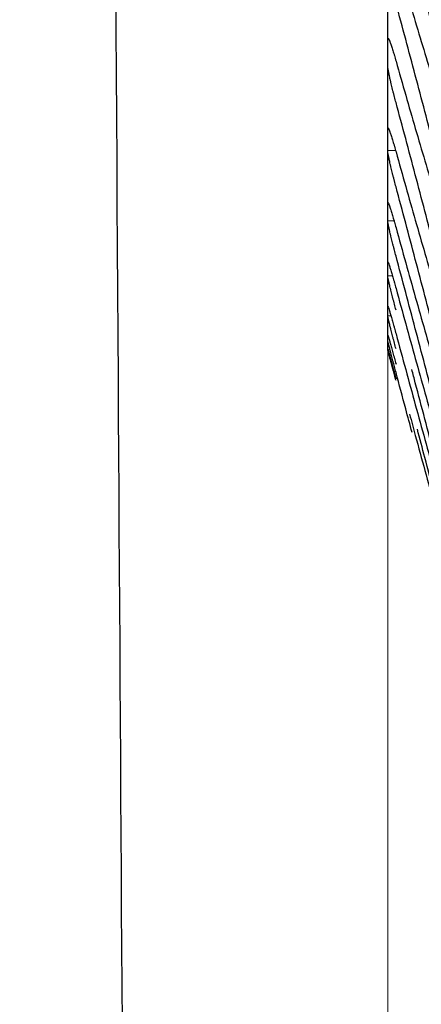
# Model space of a CAD drawing. Header units: inches. Extents: x 0 to 20790, y -12 to 14700.
# Tile 153 of 256: x 8037 to 8064, y 9136 to 9200. Entities that reach past the tile are written whole.
import ezdxf

# ---------------------------------------------------------------- set-up
doc = ezdxf.new("R2010")
doc.units = ezdxf.units.IN
doc.layers.add('1', color=7, linetype='Continuous', true_color=0xffffff)
doc.layers.add('254', color=7, linetype='Continuous', true_color=0xffffff)
doc.styles.add('latin_extended', font='simplex.shx')
doc.dimstyles.get("Standard").update_dxf_attribs({"dimtxt": 0.18, "dimasz": 0.18, "dimexe": 0.18, "dimexo": 0.0625, "dimgap": 0.09, "dimtad": 0, "dimtih": 1, "dimtoh": 1, "dimdec": 4, "dimzin": 0, "dimdsep": 46, "dimtxsty": 'Standard', "dimcen": 0.09, "dimadec": 0, "dimazin": 0, "dimtfac": 1, "dimtdec": 4, "dimtofl": 0, "dimtmove": 0, "dimatfit": 3, "dimfxl": 1, "dimtolj": 1, "dimtzin": 0, "dimarcsym": 0})

# ---------------------------------------------------------------- blocks, each defined once
blk = doc.blocks.new('_U1')
at = {"layer": '254', "color": 3, "linetype": 'Continuous', "lineweight": 13, "transparency": 16777216}
for p, q in [((1386.411, 10951.253), (1386.411, 7981.754)), ((8061.411, 9764.754), (8061.411, 7981.754)), ((1508.911, 8016.754), (7938.911, 8016.754))]:
    blk.add_line(p, q, dxfattribs=at)
at = {"layer": '254', "color": 3, "transparency": 16777216}
for points in [[(1508.911, 8037.17), (1508.911, 7996.337), (1386.411, 8016.754)], [(7938.911, 7996.337), (7938.911, 8037.17), (8061.411, 8016.754)]]:
    blk.add_solid(points, dxfattribs=at)
at = {"layer": 'Defpoints', "color": 0, "transparency": 16777216}
for p in [(1386.411, 10986.253), (8061.411, 9799.754), (8061.411, 8016.754)]:
    blk.add_point(p, dxfattribs=at)
at = {"layer": '254', "color": 2, "lineweight": 13, "transparency": 16777216, "insert": (4508.078, 8200.504), "char_height": 122.5, "attachment_point": 1, "style": 'latin_extended'}
blk.add_mtext('\\A1;6675', dxfattribs=at)

msp = doc.modelspace()

# ---------------------------------------------------------------- linework, layer by layer
at = {"layer": '1', "color": 2, "linetype": 'Continuous', "lineweight": 25}
for p, q in [((8061.411, 9198.078), (8061.411, 9204.71)), ((8061.411, 9192.41), (8061.411, 9198.078)), ((8061.411, 9187.715), (8061.411, 9192.41)), ((8061.411, 9183.999), (8061.411, 9187.715)), ((8061.411, 9181.27), (8061.411, 9183.999)), ((8061.411, 9179.53), (8061.411, 9181.27)), ((8061.411, 9178.785), (8061.411, 9179.53)), ((8061.411, 9178.754), (8061.411, 9178.785))]:
    msp.add_line(p, q, dxfattribs=at)
at = {"layer": '1', "color": 110, "linetype": 'Continuous', "lineweight": 13}
for p, q in [((8061.449, 9193.127), (8061.414, 9193.127)), ((8061.924, 9191.693), (8061.414, 9191.693)), ((8061.437, 9188.296), (8061.414, 9188.296)), ((8061.823, 9187.133), (8061.414, 9187.133)), ((8061.721, 9183.553), (8061.414, 9183.553)), ((8061.621, 9180.96), (8061.414, 9180.96))]:
    msp.add_line(p, q, dxfattribs=at)
at = {"layer": '1', "color": 2, "linetype": 'Continuous', "lineweight": 25}
for points, knots in [([(8045.866, 8861.176), (8045.214, 8966.423), (8044.189, 9131.945), (8043.122, 9304.233), (8042.665, 9378.039), (8042.539, 9398.336), (8042.414, 9418.633), (8042.288, 9438.93), (8042.162, 9459.227), (8042.037, 9479.503), (8041.953, 9493.013), (8041.911, 9499.758)], [0, 0, 0, 0, 0.49444, 0.777608, 0.809392, 0.841176, 0.872961, 0.904745, 0.936529, 0.968313, 1, 1, 1, 1]), ([(8061.414, 9198.929), (8061.414, 9198.946), (8061.416, 9198.972), (8061.424, 9198.992), (8061.433, 9198.992), (8061.441, 9198.988), (8061.444, 9198.985), (8061.45, 9198.979), (8061.453, 9198.975), (8061.471, 9198.951), (8061.488, 9198.919), (8061.512, 9198.864), (8061.518, 9198.852), (8061.526, 9198.833), (8061.528, 9198.827), (8061.534, 9198.813), (8061.548, 9198.779), (8061.574, 9198.71), (8061.6, 9198.639), (8061.627, 9198.562), (8061.641, 9198.521), (8061.685, 9198.39), (8061.716, 9198.295), (8061.763, 9198.141), (8061.78, 9198.088), (8061.804, 9198.006), (8061.813, 9197.978), (8061.83, 9197.921), (8061.838, 9197.893), (8061.88, 9197.748), (8061.914, 9197.628), (8061.949, 9197.503)], [0, 0, 0, 0, 0.0625, 0.125, 0.1875, 0.1875, 0.21875, 0.21875, 0.25, 0.25, 0.375, 0.375, 0.40625, 0.40625, 0.421875, 0.421875, 0.4375, 0.5, 0.5625, 0.5625, 0.625, 0.625, 0.75, 0.75, 0.8125, 0.8125, 0.84375, 0.84375, 0.875, 0.875, 1, 1, 1, 1]), ([(8061.949, 9194.812), (8061.914, 9194.937), (8061.88, 9195.064), (8061.83, 9195.255), (8061.813, 9195.318), (8061.789, 9195.415), (8061.781, 9195.447), (8061.764, 9195.511), (8061.756, 9195.543), (8061.716, 9195.703), (8061.686, 9195.827), (8061.642, 9196.01), (8061.628, 9196.07), (8061.608, 9196.158), (8061.601, 9196.188), (8061.588, 9196.246), (8061.581, 9196.274), (8061.55, 9196.414), (8061.528, 9196.519), (8061.503, 9196.642), (8061.498, 9196.666), (8061.489, 9196.713), (8061.484, 9196.736), (8061.472, 9196.803), (8061.464, 9196.845), (8061.443, 9196.964), (8061.433, 9197.033), (8061.423, 9197.105), (8061.422, 9197.119), (8061.419, 9197.145), (8061.418, 9197.157), (8061.415, 9197.192), (8061.414, 9197.211), (8061.414, 9197.228)], [0, 0, 0, 0, 0.125, 0.125, 0.1875, 0.1875, 0.21875, 0.21875, 0.25, 0.25, 0.375, 0.375, 0.4375, 0.4375, 0.46875, 0.46875, 0.5, 0.5, 0.625, 0.625, 0.65625, 0.65625, 0.6875, 0.6875, 0.75, 0.75, 0.875, 0.875, 0.90625, 0.90625, 0.9375, 0.9375, 1, 1, 1, 1]), ([(8061.414, 9193.127), (8061.414, 9193.141), (8061.416, 9193.162), (8061.424, 9193.174), (8061.433, 9193.169), (8061.441, 9193.16), (8061.444, 9193.157), (8061.45, 9193.148), (8061.453, 9193.142), (8061.471, 9193.112), (8061.488, 9193.075), (8061.512, 9193.014), (8061.518, 9193.001), (8061.526, 9192.98), (8061.528, 9192.973), (8061.534, 9192.958), (8061.548, 9192.921), (8061.574, 9192.847), (8061.6, 9192.771), (8061.627, 9192.69), (8061.641, 9192.647), (8061.685, 9192.511), (8061.716, 9192.412), (8061.763, 9192.255), (8061.78, 9192.2), (8061.804, 9192.116), (8061.813, 9192.087), (8061.83, 9192.029), (8061.838, 9192), (8061.88, 9191.853), (8061.914, 9191.731), (8061.949, 9191.605)], [0, 0, 0, 0, 0.0625, 0.125, 0.1875, 0.1875, 0.21875, 0.21875, 0.25, 0.25, 0.375, 0.375, 0.40625, 0.40625, 0.421875, 0.421875, 0.4375, 0.5, 0.5625, 0.5625, 0.625, 0.625, 0.75, 0.75, 0.8125, 0.8125, 0.84375, 0.84375, 0.875, 0.875, 1, 1, 1, 1]), ([(8061.949, 9189.337), (8061.914, 9189.464), (8061.88, 9189.591), (8061.83, 9189.782), (8061.813, 9189.846), (8061.789, 9189.942), (8061.781, 9189.974), (8061.764, 9190.038), (8061.756, 9190.07), (8061.716, 9190.228), (8061.686, 9190.352), (8061.642, 9190.531), (8061.628, 9190.59), (8061.608, 9190.677), (8061.601, 9190.706), (8061.588, 9190.763), (8061.581, 9190.79), (8061.55, 9190.927), (8061.528, 9191.029), (8061.503, 9191.147), (8061.498, 9191.17), (8061.489, 9191.215), (8061.484, 9191.237), (8061.472, 9191.302), (8061.464, 9191.342), (8061.443, 9191.454), (8061.433, 9191.518), (8061.423, 9191.585), (8061.422, 9191.597), (8061.419, 9191.621), (8061.418, 9191.632), (8061.415, 9191.662), (8061.414, 9191.679), (8061.414, 9191.693)], [0, 0, 0, 0, 0.125, 0.125, 0.1875, 0.1875, 0.21875, 0.21875, 0.25, 0.25, 0.375, 0.375, 0.4375, 0.4375, 0.46875, 0.46875, 0.5, 0.5, 0.625, 0.625, 0.65625, 0.65625, 0.6875, 0.6875, 0.75, 0.75, 0.875, 0.875, 0.90625, 0.90625, 0.9375, 0.9375, 1, 1, 1, 1]), ([(8061.414, 9188.296), (8061.414, 9188.308), (8061.416, 9188.323), (8061.424, 9188.328), (8061.433, 9188.317), (8061.441, 9188.305), (8061.444, 9188.3), (8061.45, 9188.288), (8061.453, 9188.281), (8061.471, 9188.244), (8061.488, 9188.203), (8061.512, 9188.135), (8061.518, 9188.121), (8061.526, 9188.099), (8061.528, 9188.091), (8061.534, 9188.075), (8061.548, 9188.035), (8061.574, 9187.956), (8061.6, 9187.876), (8061.627, 9187.791), (8061.641, 9187.746), (8061.685, 9187.604), (8061.716, 9187.503), (8061.763, 9187.34), (8061.78, 9187.285), (8061.804, 9187.199), (8061.813, 9187.17), (8061.83, 9187.111), (8061.838, 9187.081), (8061.88, 9186.931), (8061.914, 9186.808), (8061.949, 9186.681)], [0, 0, 0, 0, 0.0625, 0.125, 0.1875, 0.1875, 0.21875, 0.21875, 0.25, 0.25, 0.375, 0.375, 0.40625, 0.40625, 0.421875, 0.421875, 0.4375, 0.5, 0.5625, 0.5625, 0.625, 0.625, 0.75, 0.75, 0.8125, 0.8125, 0.84375, 0.84375, 0.875, 0.875, 1, 1, 1, 1]), ([(8061.949, 9184.84), (8061.914, 9184.968), (8061.88, 9185.095), (8061.83, 9185.286), (8061.813, 9185.35), (8061.789, 9185.445), (8061.781, 9185.477), (8061.764, 9185.541), (8061.756, 9185.573), (8061.716, 9185.73), (8061.686, 9185.852), (8061.642, 9186.028), (8061.628, 9186.086), (8061.608, 9186.171), (8061.601, 9186.2), (8061.588, 9186.255), (8061.581, 9186.282), (8061.55, 9186.415), (8061.528, 9186.514), (8061.503, 9186.627), (8061.498, 9186.649), (8061.489, 9186.692), (8061.484, 9186.713), (8061.472, 9186.775), (8061.464, 9186.813), (8061.443, 9186.919), (8061.433, 9186.978), (8061.423, 9187.038), (8061.422, 9187.05), (8061.419, 9187.071), (8061.418, 9187.08), (8061.415, 9187.107), (8061.414, 9187.121), (8061.414, 9187.133)], [0, 0, 0, 0, 0.125, 0.125, 0.1875, 0.1875, 0.21875, 0.21875, 0.25, 0.25, 0.375, 0.375, 0.4375, 0.4375, 0.46875, 0.46875, 0.5, 0.5, 0.625, 0.625, 0.65625, 0.65625, 0.6875, 0.6875, 0.75, 0.75, 0.875, 0.875, 0.90625, 0.90625, 0.9375, 0.9375, 1, 1, 1, 1]), ([(8061.419, 9184.462), (8061.421, 9184.462), (8061.426, 9184.458), (8061.433, 9184.445), (8061.441, 9184.428), (8061.444, 9184.422), (8061.45, 9184.408), (8061.453, 9184.4), (8061.471, 9184.356), (8061.488, 9184.31), (8061.512, 9184.236), (8061.518, 9184.221), (8061.526, 9184.197), (8061.528, 9184.189), (8061.534, 9184.172), (8061.548, 9184.129), (8061.574, 9184.045), (8061.6, 9183.961), (8061.627, 9183.872), (8061.641, 9183.825), (8061.685, 9183.678), (8061.716, 9183.573), (8061.763, 9183.407), (8061.78, 9183.35), (8061.804, 9183.263), (8061.813, 9183.233), (8061.83, 9183.173), (8061.838, 9183.143), (8061.88, 9182.991), (8061.914, 9182.866), (8061.949, 9182.738)], [0, 0, 0, 0, 0.047262, 0.115315, 0.115315, 0.149341, 0.149341, 0.183368, 0.183368, 0.319473, 0.319473, 0.353499, 0.353499, 0.370512, 0.370512, 0.387526, 0.455578, 0.523631, 0.523631, 0.591684, 0.591684, 0.727789, 0.727789, 0.795842, 0.795842, 0.829868, 0.829868, 0.863895, 0.863895, 1, 1, 1, 1]), ([(8061.949, 9181.328), (8061.914, 9181.456), (8061.88, 9181.584), (8061.83, 9181.774), (8061.813, 9181.838), (8061.789, 9181.933), (8061.781, 9181.965), (8061.764, 9182.028), (8061.756, 9182.059), (8061.716, 9182.215), (8061.686, 9182.335), (8061.642, 9182.508), (8061.628, 9182.565), (8061.608, 9182.648), (8061.601, 9182.676), (8061.588, 9182.729), (8061.581, 9182.756), (8061.55, 9182.885), (8061.528, 9182.98), (8061.503, 9183.089), (8061.498, 9183.11), (8061.489, 9183.151), (8061.484, 9183.171), (8061.472, 9183.229), (8061.464, 9183.265), (8061.443, 9183.364), (8061.433, 9183.419), (8061.423, 9183.473), (8061.422, 9183.483), (8061.419, 9183.501), (8061.418, 9183.51), (8061.415, 9183.533), (8061.414, 9183.545), (8061.414, 9183.553)], [0, 0, 0, 0, 0.125, 0.125, 0.1875, 0.1875, 0.21875, 0.21875, 0.25, 0.25, 0.375, 0.375, 0.4375, 0.4375, 0.46875, 0.46875, 0.5, 0.5, 0.625, 0.625, 0.65625, 0.65625, 0.6875, 0.6875, 0.75, 0.75, 0.875, 0.875, 0.90625, 0.90625, 0.9375, 0.9375, 1, 1, 1, 1]), ([(8061.414, 9181.579), (8061.414, 9181.585), (8061.416, 9181.59), (8061.424, 9181.578), (8061.433, 9181.557), (8061.441, 9181.537), (8061.444, 9181.529), (8061.45, 9181.512), (8061.453, 9181.503), (8061.471, 9181.454), (8061.488, 9181.402), (8061.512, 9181.323), (8061.518, 9181.307), (8061.526, 9181.281), (8061.528, 9181.272), (8061.534, 9181.254), (8061.548, 9181.208), (8061.574, 9181.12), (8061.6, 9181.032), (8061.627, 9180.939), (8061.641, 9180.891), (8061.685, 9180.738), (8061.716, 9180.631), (8061.763, 9180.461), (8061.78, 9180.403), (8061.804, 9180.314), (8061.813, 9180.283), (8061.83, 9180.223), (8061.838, 9180.192), (8061.88, 9180.038), (8061.914, 9179.912), (8061.949, 9179.784)], [0, 0, 0, 0, 0.0625, 0.125, 0.1875, 0.1875, 0.21875, 0.21875, 0.25, 0.25, 0.375, 0.375, 0.40625, 0.40625, 0.421875, 0.421875, 0.4375, 0.5, 0.5625, 0.5625, 0.625, 0.625, 0.75, 0.75, 0.8125, 0.8125, 0.84375, 0.84375, 0.875, 0.875, 1, 1, 1, 1]), ([(8061.949, 9178.806), (8061.914, 9178.935), (8061.88, 9179.062), (8061.83, 9179.252), (8061.813, 9179.316), (8061.789, 9179.41), (8061.781, 9179.441), (8061.764, 9179.504), (8061.756, 9179.535), (8061.716, 9179.689), (8061.686, 9179.807), (8061.642, 9179.977), (8061.628, 9180.032), (8061.608, 9180.113), (8061.601, 9180.14), (8061.588, 9180.192), (8061.581, 9180.218), (8061.55, 9180.343), (8061.528, 9180.435), (8061.503, 9180.538), (8061.498, 9180.558), (8061.489, 9180.597), (8061.484, 9180.616), (8061.472, 9180.671), (8061.464, 9180.705), (8061.443, 9180.797), (8061.433, 9180.847), (8061.423, 9180.895), (8061.422, 9180.903), (8061.419, 9180.919), (8061.418, 9180.926), (8061.415, 9180.945), (8061.414, 9180.954), (8061.414, 9180.96)], [0, 0, 0, 0, 0.125, 0.125, 0.1875, 0.1875, 0.21875, 0.21875, 0.25, 0.25, 0.375, 0.375, 0.4375, 0.4375, 0.46875, 0.46875, 0.5, 0.5, 0.625, 0.625, 0.65625, 0.65625, 0.6875, 0.6875, 0.75, 0.75, 0.875, 0.875, 0.90625, 0.90625, 0.9375, 0.9375, 1, 1, 1, 1]), ([(8061.414, 9179.702), (8061.414, 9179.706), (8061.416, 9179.706), (8061.424, 9179.686), (8061.433, 9179.66), (8061.441, 9179.636), (8061.444, 9179.627), (8061.45, 9179.607), (8061.453, 9179.597), (8061.471, 9179.541), (8061.488, 9179.485), (8061.512, 9179.4), (8061.518, 9179.382), (8061.526, 9179.355), (8061.528, 9179.346), (8061.534, 9179.326), (8061.548, 9179.278), (8061.574, 9179.185), (8061.6, 9179.093), (8061.627, 9178.997), (8061.641, 9178.947), (8061.685, 9178.79), (8061.716, 9178.68), (8061.763, 9178.506), (8061.78, 9178.447), (8061.804, 9178.357), (8061.813, 9178.326), (8061.83, 9178.264), (8061.838, 9178.233), (8061.88, 9178.078), (8061.914, 9177.951), (8061.949, 9177.822)], [0, 0, 0, 0, 0.0625, 0.125, 0.1875, 0.1875, 0.21875, 0.21875, 0.25, 0.25, 0.375, 0.375, 0.40625, 0.40625, 0.421875, 0.421875, 0.4375, 0.5, 0.5625, 0.5625, 0.625, 0.625, 0.75, 0.75, 0.8125, 0.8125, 0.84375, 0.84375, 0.875, 0.875, 1, 1, 1, 1]), ([(8061.949, 9177.279), (8061.914, 9177.408), (8061.88, 9177.535), (8061.83, 9177.724), (8061.813, 9177.787), (8061.789, 9177.88), (8061.781, 9177.911), (8061.764, 9177.973), (8061.756, 9178.004), (8061.716, 9178.156), (8061.686, 9178.272), (8061.642, 9178.438), (8061.628, 9178.492), (8061.608, 9178.57), (8061.601, 9178.596), (8061.588, 9178.647), (8061.581, 9178.672), (8061.55, 9178.793), (8061.528, 9178.881), (8061.503, 9178.979), (8061.498, 9178.998), (8061.489, 9179.035), (8061.484, 9179.053), (8061.472, 9179.104), (8061.464, 9179.136), (8061.443, 9179.221), (8061.433, 9179.266), (8061.423, 9179.307), (8061.422, 9179.315), (8061.419, 9179.328), (8061.418, 9179.334), (8061.415, 9179.349), (8061.414, 9179.355), (8061.414, 9179.359)], [0, 0, 0, 0, 0.125, 0.125, 0.1875, 0.1875, 0.21875, 0.21875, 0.25, 0.25, 0.375, 0.375, 0.4375, 0.4375, 0.46875, 0.46875, 0.5, 0.5, 0.625, 0.625, 0.65625, 0.65625, 0.6875, 0.6875, 0.75, 0.75, 0.875, 0.875, 0.90625, 0.90625, 0.9375, 0.9375, 1, 1, 1, 1]), ([(8061.414, 9178.819), (8061.414, 9178.82), (8061.416, 9178.814), (8061.424, 9178.787), (8061.433, 9178.756), (8061.441, 9178.728), (8061.444, 9178.718), (8061.45, 9178.696), (8061.453, 9178.684), (8061.471, 9178.622), (8061.488, 9178.561), (8061.512, 9178.471), (8061.518, 9178.452), (8061.526, 9178.423), (8061.528, 9178.413), (8061.534, 9178.393), (8061.548, 9178.342), (8061.574, 9178.244), (8061.6, 9178.149), (8061.627, 9178.049), (8061.641, 9177.998), (8061.685, 9177.836), (8061.716, 9177.723), (8061.763, 9177.547), (8061.78, 9177.487), (8061.804, 9177.395), (8061.813, 9177.364), (8061.83, 9177.301), (8061.838, 9177.27), (8061.88, 9177.113), (8061.914, 9176.986), (8061.949, 9176.857)], [0, 0, 0, 0, 0.0625, 0.125, 0.1875, 0.1875, 0.21875, 0.21875, 0.25, 0.25, 0.375, 0.375, 0.40625, 0.40625, 0.421875, 0.421875, 0.4375, 0.5, 0.5625, 0.5625, 0.625, 0.625, 0.75, 0.75, 0.8125, 0.8125, 0.84375, 0.84375, 0.875, 0.875, 1, 1, 1, 1]), ([(8061.949, 9176.748), (8061.914, 9176.877), (8061.88, 9177.004), (8061.83, 9177.192), (8061.813, 9177.254), (8061.789, 9177.346), (8061.781, 9177.377), (8061.764, 9177.438), (8061.756, 9177.468), (8061.716, 9177.618), (8061.686, 9177.732), (8061.642, 9177.894), (8061.628, 9177.946), (8061.608, 9178.022), (8061.601, 9178.048), (8061.588, 9178.097), (8061.581, 9178.12), (8061.55, 9178.237), (8061.528, 9178.321), (8061.503, 9178.414), (8061.498, 9178.432), (8061.489, 9178.467), (8061.484, 9178.484), (8061.472, 9178.532), (8061.464, 9178.561), (8061.443, 9178.639), (8061.433, 9178.679), (8061.423, 9178.713), (8061.422, 9178.72), (8061.419, 9178.73), (8061.418, 9178.735), (8061.415, 9178.746), (8061.414, 9178.75), (8061.414, 9178.75)], [0, 0, 0, 0, 0.125, 0.125, 0.1875, 0.1875, 0.21875, 0.21875, 0.25, 0.25, 0.375, 0.375, 0.4375, 0.4375, 0.46875, 0.46875, 0.5, 0.5, 0.625, 0.625, 0.65625, 0.65625, 0.6875, 0.6875, 0.75, 0.75, 0.875, 0.875, 0.90625, 0.90625, 0.9375, 0.9375, 1, 1, 1, 1]), ([(8064.438, 9171.907), (8064.234, 9172.689), (8063.824, 9174.253), (8063.335, 9176.111), (8063.051, 9177.186), (8062.974, 9177.476)], [0, 0, 0, 0, 0.422097, 0.844194, 1, 1, 1, 1]), ([(8062.99, 9173.379), (8062.853, 9173.892), (8062.508, 9175.187), (8062.16, 9176.49), (8061.949, 9177.279)], [0, 0, 0, 0, 0.396181, 1, 1, 1, 1]), ([(8062.83, 9174.561), (8062.955, 9174.1), (8063.287, 9172.874), (8063.824, 9170.899), (8064.234, 9169.398), (8064.438, 9168.651)], [0, 0, 0, 0, 0.230492, 0.615246, 1, 1, 1, 1]), ([(8064.438, 9169.415), (8064.234, 9170.191), (8063.868, 9171.581), (8063.499, 9172.977), (8063.335, 9173.593)], [0, 0, 0, 0, 0.559186, 1, 1, 1, 1])]:
    msp.add_open_spline(points, degree=3, knots=knots, dxfattribs=at)
for points in [[(8064.438, 9199.317), (8064.234, 9200.107), (8063.824, 9201.682), (8063.205, 9204.027), (8062.58, 9206.353), (8062.16, 9207.891), (8061.949, 9208.657)], [(8061.949, 9204.366), (8062.16, 9203.632), (8062.58, 9202.181), (8063.205, 9200.06), (8063.824, 9197.991), (8064.234, 9196.649), (8064.438, 9195.986)], [(8064.438, 9191.869), (8064.234, 9192.66), (8063.824, 9194.238), (8063.205, 9196.591), (8062.58, 9198.931), (8062.16, 9200.482), (8061.949, 9201.255)], [(8061.411, 9198.078), (8061.411, 9198.362), (8061.412, 9198.646), (8061.414, 9198.929)], [(8061.414, 9197.228), (8061.412, 9197.511), (8061.411, 9197.795), (8061.411, 9198.078)], [(8061.949, 9197.503), (8062.16, 9196.758), (8062.58, 9195.284), (8063.205, 9193.123), (8063.824, 9191.011), (8064.234, 9189.636), (8064.438, 9188.957)], [(8064.438, 9185.394), (8064.234, 9186.185), (8063.824, 9187.763), (8063.205, 9190.122), (8062.58, 9192.472), (8062.16, 9194.033), (8061.949, 9194.812)], [(8061.411, 9192.41), (8061.411, 9192.649), (8061.412, 9192.888), (8061.414, 9193.127)], [(8061.414, 9191.693), (8061.412, 9191.932), (8061.411, 9192.171), (8061.411, 9192.41)], [(8061.949, 9191.605), (8062.16, 9190.85), (8062.58, 9189.355), (8063.205, 9187.158), (8063.824, 9185.005), (8064.234, 9183.6), (8064.438, 9182.905)], [(8064.438, 9179.904), (8064.234, 9180.692), (8063.824, 9182.269), (8063.205, 9184.629), (8062.58, 9186.986), (8062.16, 9188.554), (8061.949, 9189.337)], [(8061.411, 9187.715), (8061.411, 9187.908), (8061.412, 9188.102), (8061.414, 9188.296)], [(8061.414, 9187.133), (8061.412, 9187.327), (8061.411, 9187.521), (8061.411, 9187.715)], [(8061.949, 9186.681), (8062.16, 9185.917), (8062.58, 9184.403), (8063.205, 9182.173), (8063.824, 9179.984), (8064.234, 9178.551), (8064.438, 9177.842)], [(8064.438, 9175.406), (8064.234, 9176.191), (8063.824, 9177.763), (8063.205, 9180.121), (8062.58, 9182.48), (8062.16, 9184.054), (8061.949, 9184.84)], [(8061.414, 9183.553), (8061.412, 9183.702), (8061.411, 9183.85), (8061.411, 9183.999)], [(8061.949, 9182.738), (8062.16, 9181.967), (8062.58, 9180.437), (8063.205, 9178.178), (8063.824, 9175.955), (8064.234, 9174.497), (8064.438, 9173.774)], [(8061.411, 9181.27), (8061.411, 9181.373), (8061.412, 9181.476), (8061.414, 9181.579)], [(8061.414, 9180.96), (8061.412, 9181.063), (8061.411, 9181.166), (8061.411, 9181.27)], [(8061.411, 9179.53), (8061.411, 9179.588), (8061.412, 9179.645), (8061.414, 9179.702)], [(8061.414, 9179.359), (8061.412, 9179.416), (8061.411, 9179.473), (8061.411, 9179.53)], [(8061.949, 9179.784), (8062.16, 9179.007), (8062.58, 9177.463), (8063.205, 9175.178), (8063.824, 9172.925), (8064.234, 9171.444), (8064.438, 9170.709)], [(8061.411, 9178.785), (8061.411, 9178.796), (8061.412, 9178.808), (8061.414, 9178.819)], [(8061.414, 9178.75), (8061.412, 9178.762), (8061.411, 9178.773), (8061.411, 9178.785)]]:
    msp.add_open_spline(points, degree=3, dxfattribs=at)

# ---------------------------------------------------------------- dimensions: what is measured, and where the dimension line sits
at = {"layer": '254', "color": 2, "linetype": 'Continuous', "lineweight": 13}
dim = msp.add_linear_dim(base=(8061.411, 8016.754), p1=(1386.411, 10986.253), p2=(8061.411, 9799.754), dimstyle='Standard', override={"dimscale": 35, "dimtxt": 3.5, "dimasz": 3.5, "dimexe": 1, "dimexo": 1, "dimgap": 1.75, "dimtad": 1, "dimtih": 1, "dimtoh": 0, "dimdec": 2, "dimlfac": 1, "dimzin": 8, "dimdsep": 46, "dimlunit": 2, "dimtxsty": 'latin_extended', "dimsah": 1, "dimse1": 0, "dimse2": 0, "dimsd1": 0, "dimsd2": 0, "dimclrd": 3, "dimclre": 3, "dimclrt": 2, "dimtol": 0, "dimtm": -0.1, "dimtfac": 0.714286, "dimtdec": 3, "dimtofl": 1, "dimtmove": 0, "dimtzin": 8, "dimlwd": 13, "dimlwe": 13}, dxfattribs=at)
dim.commit()
dim.dimension.update_dxf_attribs({"geometry": '_U1', "text_midpoint": (4723.911, 8016.754), "dimtype": 160})

doc.saveas('drawing.dxf')
